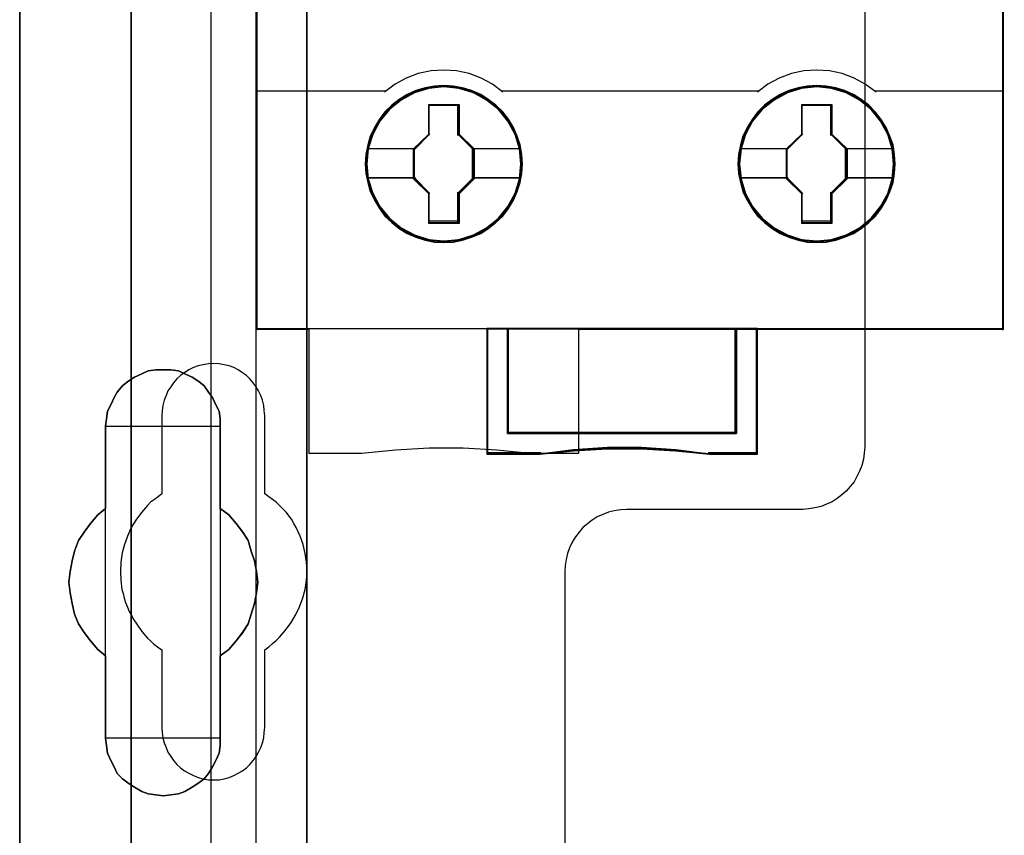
# Model space of a CAD drawing. Extents: x -558982 to 5119495, y -5290134 to 97908.
# Tile 14 of 256: x -479176 to -478702, y -25251 to -24858. Entities that reach past the tile are written whole.
import ezdxf

# ---------------------------------------------------------------- set-up
doc = ezdxf.new("R2010")
doc.units = 0
doc.header["$MEASUREMENT"] = 0
doc.layers.get('0').update_dxf_attribs({"color": 252})
for name, color, linetype in [('30', 7, 'Continuous'), ('45', 8, 'Continuous'), ('5', 7, 'Continuous'), ('50', 7, 'Continuous')]:
    doc.layers.add(name, color=color, linetype=linetype)

# ---------------------------------------------------------------- blocks, each defined once
blk = doc.blocks.new('*U1040')
at = {"layer": '5', "color": 7}
for points in [[(64.443293, -420.09206), (64.443293, -743.189759)], [(50.625815, -648.762415), (50.625815, -523.253164), (50.625815, -498.747264), (50.625815, -420.09206)], [(64.444049, -743.189733), (64.444049, -420.09035), (64.392492, -418.960093), (64.289378, -418.035337), (64.186265, -417.624335), (64.083152, -417.367458), (63.980038, -417.161957), (63.876925, -417.110582), (62.330223, -416.853705), (62.330223, -416.853705), (52.689115, -416.853705), (51.19397, -417.110582), (51.090856, -417.161957), (50.987743, -417.367458), (50.88463, -417.624335), (50.781516, -418.035337), (50.626846, -418.960093), (50.626846, -420.09035), (50.626846, -498.745964), (50.626846, -523.251991), (50.626846, -648.761896)]]:
    blk.add_lwpolyline(points, dxfattribs=at)
for points in [[(64.441398, -743.18882), (64.441398, -420.092375), (64.441398, -743.18882)], [(50.626846, -523.253168), (50.626846, -648.764229), (50.626846, -523.253168)], [(56.14293, -554.127322), (56.503953, -553.973173), (56.813401, -553.819024), (57.174424, -553.767641), (57.535447, -553.767641), (57.89647, -553.767641), (58.257493, -553.819024), (58.566941, -553.973173), (58.927964, -554.127322), (59.237413, -554.332855), (59.495286, -554.538388), (59.701585, -554.846686), (59.907884, -555.103602), (60.062608, -555.463284), (60.217332, -555.771583), (60.268907, -556.131265), (60.268907, -556.490947), (60.268907, -560.447448), (60.681505, -560.755747), (61.042528, -561.166812), (61.351976, -561.577877), (61.60985, -561.988942), (61.764574, -562.502773), (61.919298, -562.965221), (62.022447, -563.479053), (62.074022, -563.992884), (62.022447, -564.506715), (61.919298, -565.020547), (61.764574, -565.534378), (61.60985, -565.996826), (61.351976, -566.407891), (61.042528, -566.818956), (60.681505, -567.230021), (60.268907, -567.53832), (60.268907, -571.494821), (60.268907, -571.854503), (60.217332, -572.214185), (60.062608, -572.573867), (59.907884, -572.882166), (59.701585, -573.190465), (59.495286, -573.447381), (59.237413, -573.652913), (58.927964, -573.858446), (58.566941, -574.063978), (58.257493, -574.166744), (57.89647, -574.218128), (57.535447, -574.269511), (57.174424, -574.218128), (56.813401, -574.166744), (56.503953, -574.063978), (56.14293, -573.858446), (55.833482, -573.652913), (55.575608, -573.447381), (55.317735, -573.190465), (55.163011, -572.882166), (55.008286, -572.573867), (54.853562, -572.214185), (54.801988, -571.854503), (54.750413, -571.494821), (54.750413, -567.53832), (54.38939, -567.230021), (54.028367, -566.818956), (53.718919, -566.407891), (53.461045, -565.996826), (53.254746, -565.534378), (53.151597, -565.020547), (53.048447, -564.506715), (52.996873, -563.992884), (53.048447, -563.479053), (53.151597, -562.965221), (53.254746, -562.502773), (53.461045, -561.988942), (53.718919, -561.577877), (54.028367, -561.166812), (54.38939, -560.755747), (54.750413, -560.447448), (54.750413, -556.490947), (54.801988, -556.131265), (54.853562, -555.771583), (55.008286, -555.463284), (55.163011, -555.103602), (55.317735, -554.846686), (55.575608, -554.538388), (55.833482, -554.332855), (56.14293, -554.127322)], [(58.927964, -554.127322), (58.566941, -553.973173), (58.257493, -553.819024), (57.89647, -553.767641), (57.535447, -553.767641), (57.174424, -553.767641), (56.813401, -553.819024), (56.503953, -553.973173), (56.14293, -554.127322), (55.833482, -554.332855), (55.575608, -554.538388), (55.317735, -554.846686), (55.163011, -555.103602), (55.008286, -555.463284), (54.853562, -555.771583), (54.801988, -556.131265), (54.750413, -556.490947), (54.750413, -560.447448), (54.38939, -560.755747), (54.028367, -561.166812), (53.718919, -561.577877), (53.461045, -561.988942), (53.254746, -562.502773), (53.151597, -562.965221), (53.048447, -563.479053), (52.996873, -563.992884), (53.048447, -564.506715), (53.151597, -565.020547), (53.254746, -565.534378), (53.461045, -565.996826), (53.718919, -566.407891), (54.028367, -566.818956), (54.38939, -567.230021), (54.750413, -567.53832), (54.750413, -571.494821), (54.801988, -571.854503), (54.853562, -572.214185), (55.008286, -572.573867), (55.163011, -572.882166), (55.317735, -573.190465), (55.575608, -573.447381), (55.833482, -573.652913), (56.14293, -573.858446), (56.503953, -574.063978), (56.813401, -574.166744), (57.174424, -574.218128), (57.535447, -574.269511), (57.89647, -574.218128), (58.257493, -574.166744), (58.566941, -574.063978), (58.927964, -573.858446), (59.237413, -573.652913), (59.495286, -573.447381), (59.701585, -573.190465), (59.907884, -572.882166), (60.062608, -572.573867), (60.217332, -572.214185), (60.268907, -571.854503), (60.268907, -571.494821), (60.268907, -567.53832), (60.681505, -567.230021), (61.042528, -566.818956), (61.351976, -566.407891), (61.60985, -565.996826), (61.764574, -565.534378), (61.919298, -565.020547), (62.022447, -564.506715), (62.074022, -563.992884), (62.022447, -563.479053), (61.919298, -562.965221), (61.764574, -562.502773), (61.60985, -561.988942), (61.351976, -561.577877), (61.042528, -561.166812), (60.681505, -560.755747), (60.268907, -560.447448), (60.268907, -556.490947), (60.268907, -556.131265), (60.217332, -555.771583), (60.062608, -555.463284), (59.907884, -555.103602), (59.701585, -554.846686), (59.495286, -554.538388), (59.237413, -554.332855), (58.927964, -554.127322)], [(58.927964, -554.127322), (58.566941, -553.973173), (58.257493, -553.819024), (57.89647, -553.767641), (57.535447, -553.767641), (57.174424, -553.767641), (56.813401, -553.819024), (56.503953, -553.973173), (56.14293, -554.127322), (55.833482, -554.332855), (55.575608, -554.538388), (55.317735, -554.846686), (55.163011, -555.103602), (55.008286, -555.463284), (54.853562, -555.771583), (54.801988, -556.131265), (54.750413, -556.490947), (54.750413, -560.447448), (54.38939, -560.755747), (54.028367, -561.166812), (53.718919, -561.577877), (53.461045, -561.988942), (53.254746, -562.502773), (53.151597, -562.965221), (53.048447, -563.479053), (52.996873, -563.992884), (53.048447, -564.506715), (53.151597, -565.020547), (53.254746, -565.534378), (53.461045, -565.996826), (53.718919, -566.407891), (54.028367, -566.818956), (54.38939, -567.230021), (54.750413, -567.53832), (54.750413, -571.494821), (54.801988, -571.854503), (54.853562, -572.214185), (55.008286, -572.573867), (55.163011, -572.882166), (55.317735, -573.190465), (55.575608, -573.447381), (55.833482, -573.652913), (56.14293, -573.858446), (56.503953, -574.063978), (56.813401, -574.166744), (57.174424, -574.218128), (57.535447, -574.269511), (57.89647, -574.218128), (58.257493, -574.166744), (58.566941, -574.063978), (58.927964, -573.858446), (59.237413, -573.652913), (59.495286, -573.447381), (59.701585, -573.190465), (59.907884, -572.882166), (60.062608, -572.573867), (60.217332, -572.214185), (60.268907, -571.854503), (60.268907, -571.494821), (60.268907, -567.53832), (60.681505, -567.230021), (61.042528, -566.818956), (61.351976, -566.407891), (61.60985, -565.996826), (61.764574, -565.534378), (61.919298, -565.020547), (62.022447, -564.506715), (62.074022, -563.992884), (62.022447, -563.479053), (61.919298, -562.965221), (61.764574, -562.502773), (61.60985, -561.988942), (61.351976, -561.577877), (61.042528, -561.166812), (60.681505, -560.755747), (60.268907, -560.447448), (60.268907, -556.490947), (60.268907, -556.131265), (60.217332, -555.771583), (60.062608, -555.463284), (59.907884, -555.103602), (59.701585, -554.846686), (59.495286, -554.538388), (59.237413, -554.332855), (58.927964, -554.127322)], [(60.268666, -556.492573), (60.268666, -556.132676), (60.217082, -555.772779), (60.062331, -555.464296), (59.90758, -555.1044), (59.701245, -554.847331), (59.49491, -554.538848), (59.236992, -554.333192), (58.927489, -554.127537), (58.566403, -553.973296), (58.256901, -553.819054), (57.895815, -553.767641), (57.534729, -553.767641), (57.173643, -553.767641), (56.812557, -553.819054), (56.503054, -553.973296), (56.141968, -554.127537), (55.832466, -554.333192), (55.574547, -554.538848), (55.316629, -554.847331), (55.161878, -555.1044), (55.007126, -555.464296), (54.852375, -555.772779), (54.800792, -556.132676), (54.749208, -556.492573), (60.268666, -556.492573)], [(54.749208, -556.492573), (54.749208, -560.448888), (54.749208, -556.492573)], [(60.266015, -560.448888), (60.266015, -556.492573), (60.266015, -560.448888)], [(54.751859, -560.44624), (54.390538, -560.75469), (54.029217, -561.165957), (53.719514, -561.577224), (53.461428, -561.988491), (53.254959, -562.502575), (53.151724, -562.965251), (53.04849, -563.479334), (52.996873, -563.993418), (53.04849, -564.507502), (53.151724, -565.021586), (53.254959, -565.53567), (53.461428, -565.998345), (53.719514, -566.409612), (54.029217, -566.820879), (54.390538, -567.232146), (54.751859, -567.540597), (54.751859, -560.44624)], [(60.266015, -567.540597), (60.679274, -567.232146), (61.040875, -566.820879), (61.350819, -566.409612), (61.609106, -565.998345), (61.764078, -565.53567), (61.91905, -565.021586), (62.022365, -564.507502), (62.074022, -563.993418), (62.022365, -563.479334), (61.91905, -562.965251), (61.764078, -562.502575), (61.609106, -561.988491), (61.350819, -561.577224), (61.040875, -561.165957), (60.679274, -560.75469), (60.266015, -560.44624), (60.266015, -567.540597)], [(54.749208, -567.537949), (54.749208, -571.494264), (54.749208, -567.537949)], [(60.266015, -571.494264), (60.266015, -567.537949), (60.266015, -571.494264)], [(54.749208, -571.491616), (54.800792, -571.851713), (54.852375, -572.211811), (55.007126, -572.571908), (55.161878, -572.880563), (55.316629, -573.189218), (55.574547, -573.446431), (55.832466, -573.652201), (56.141968, -573.857971), (56.503054, -574.063741), (56.812557, -574.166626), (57.173643, -574.218068), (57.534729, -574.269511), (57.895815, -574.218068), (58.256901, -574.166626), (58.566403, -574.063741), (58.927489, -573.857971), (59.236992, -573.652201), (59.49491, -573.446431), (59.701245, -573.189218), (59.90758, -572.880563), (60.062331, -572.571908), (60.217082, -572.211811), (60.268666, -571.851713), (60.268666, -571.491616), (54.749208, -571.491616)]]:
    blk.add_lwpolyline(points, close=True, dxfattribs=at)
at = {"layer": '50', "color": 7}
for points in [[(55.98194, -85.921426), (391.762235, -85.921426), (391.762235, -735.000783), (55.98194, -735.000783), (55.98194, -85.921426)], [(59.825943, -728.385739), (387.918232, -728.385739), (387.918232, -441.457538), (59.825943, -441.457538), (59.825943, -728.385739)]]:
    blk.add_lwpolyline(points, dxfattribs=at)
blk = doc.blocks.new('*U1057')
at = {"layer": '50', "color": 7}
for points in [[(56.000497, -577.492635), (56.000497, -518.475839)], [(61.983887, -443.001103), (61.983887, -577.995737)]]:
    blk.add_lwpolyline(points, dxfattribs=at)
blk = doc.blocks.new('*U1058')
at = {"layer": '30', "color": 7}
for points in [[(91.27519, -463.504826), (91.27519, -557.494662), (91.252814, -557.787325), (91.208062, -558.079988), (91.140933, -558.372651), (91.029053, -558.642801), (90.894796, -558.912952), (90.760539, -559.16059), (90.58153, -559.385715), (90.380145, -559.61084), (90.178759, -559.790941), (89.954998, -559.971041), (89.708861, -560.128629), (89.440347, -560.241191), (89.171833, -560.353754), (88.880944, -560.421291), (88.590054, -560.466317), (88.299164, -560.488829), (79.81861, -560.488829), (79.52772, -560.511342), (79.214454, -560.556367), (78.945941, -560.623904), (78.677427, -560.736467), (78.408913, -560.84903), (78.162776, -561.006617), (77.939015, -561.186718), (77.715253, -561.366818), (77.536244, -561.591943), (77.357235, -561.817069), (77.200602, -562.064707), (77.066345, -562.334857), (76.976841, -562.605007), (76.909712, -562.89767), (76.86496, -563.190333), (76.842584, -563.482996), (76.842584, -585.500256)], [(91.27519, -463.504826), (91.27519, -557.494662), (91.252814, -557.787325), (91.208062, -558.079988), (91.140933, -558.372651), (91.029053, -558.642801), (90.894796, -558.912952), (90.760539, -559.16059), (90.58153, -559.385715), (90.380145, -559.61084), (90.178759, -559.790941), (89.954998, -559.971041), (89.708861, -560.128629), (89.440347, -560.241191), (89.171833, -560.353754), (88.880944, -560.421291), (88.590054, -560.466317), (88.299164, -560.488829), (79.81861, -560.488829), (79.52772, -560.511342), (79.214454, -560.556367), (78.945941, -560.623904), (78.677427, -560.736467), (78.408913, -560.84903), (78.162776, -561.006617), (77.939015, -561.186718), (77.715253, -561.366818), (77.536244, -561.591943), (77.357235, -561.817069), (77.200602, -562.064707), (77.066345, -562.334857), (76.976841, -562.605007), (76.909712, -562.89767), (76.86496, -563.190333), (76.842584, -563.482996), (76.842584, -585.500256)], [(62.409659, -570.979859), (62.409659, -567.242351), (62.611125, -567.10726), (62.790205, -566.949655), (62.969286, -566.792049), (63.125981, -566.634443), (63.416987, -566.296717), (63.685608, -565.936475), (63.909458, -565.553718), (64.088539, -565.170961), (64.245234, -564.743174), (64.357159, -564.337902), (64.424315, -563.910115), (64.4467, -563.459813), (64.424315, -563.032026), (64.357159, -562.604239), (64.267619, -562.176452), (64.110924, -561.77118), (64.021383, -561.568544), (63.931843, -561.365908), (63.819918, -561.163272), (63.707993, -560.960636), (63.439372, -560.622909), (63.125981, -560.307698), (62.969286, -560.150092), (62.790205, -560.015001), (62.611125, -559.879911), (62.409659, -559.74482), (62.409659, -555.984797), (62.387274, -555.737131), (62.364889, -555.489465), (62.297734, -555.241798), (62.230579, -555.016647), (62.118653, -554.791496), (62.006728, -554.58886), (61.850032, -554.408739), (61.693337, -554.206103), (61.536642, -554.048498), (61.335176, -553.913407), (61.13371, -553.778316), (60.932245, -553.665741), (60.708394, -553.57568), (60.462159, -553.53065), (60.215923, -553.48562), (59.969687, -553.463105), (59.701066, -553.48562), (59.454831, -553.53065), (59.208595, -553.57568), (58.984745, -553.665741), (58.760894, -553.778316), (58.559428, -553.913407), (58.357963, -554.048498), (58.178882, -554.206103), (58.022187, -554.408739), (57.887876, -554.58886), (57.753566, -554.791496), (57.664026, -555.016647), (57.574486, -555.241798), (57.50733, -555.489465), (57.484945, -555.737131), (57.46256, -555.984797), (57.46256, -559.74482), (57.28348, -559.879911), (57.104399, -560.015001), (56.925319, -560.150092), (56.768623, -560.307698), (56.477618, -560.645424), (56.208997, -561.005666), (55.985146, -561.365908), (55.806066, -561.77118), (55.671755, -562.176452), (55.55983, -562.581724), (55.492675, -563.032026), (55.47029, -563.459813), (55.492675, -563.8876), (55.537445, -564.337902), (55.6046, -564.540538), (55.64937, -564.765689), (55.716525, -564.968325), (55.806066, -565.193476), (55.895606, -565.396112), (56.007531, -565.598748), (56.119457, -565.801384), (56.253767, -566.00402), (56.500003, -566.364262), (56.768623, -566.679473), (56.925319, -566.814564), (57.082014, -566.97217), (57.261095, -567.10726), (57.46256, -567.242351), (57.46256, -570.979859), (57.484945, -571.227525), (57.50733, -571.475191), (57.574486, -571.722858), (57.664026, -571.948009), (57.753566, -572.17316), (57.887876, -572.375796), (58.022187, -572.578432), (58.178882, -572.758553), (58.357963, -572.916158), (58.559428, -573.073764), (58.760894, -573.18634), (58.984745, -573.298915), (59.208595, -573.388976), (59.454831, -573.456521), (59.701066, -573.501551), (59.969687, -573.501551), (60.215923, -573.501551), (60.462159, -573.456521), (60.708394, -573.388976), (60.932245, -573.298915), (61.13371, -573.18634), (61.335176, -573.073764), (61.536642, -572.916158), (61.693337, -572.758553), (61.850032, -572.578432), (62.006728, -572.375796), (62.118653, -572.17316), (62.230579, -571.948009), (62.297734, -571.722858), (62.364889, -571.475191), (62.387274, -571.227525), (62.409659, -570.979859)]]:
    blk.add_lwpolyline(points, dxfattribs=at)
blk = doc.blocks.new('*U1059')
at = {"layer": '45', "color": 139}
for points in [[(62.013048, -469.157042), (62.013048, -551.860983)], [(97.902782, -469.157042), (97.902782, -551.860983)], [(73.873786, -540.418386), (73.368184, -540.033009), (72.81764, -539.742494), (72.239007, -539.523125), (71.632285, -539.392689), (71.025563, -539.351187), (70.413223, -539.392689), (69.795265, -539.523125), (69.22225, -539.742494), (68.682941, -540.033009), (68.166104, -540.418386)], [(91.818653, -540.418386), (91.301575, -540.033009), (90.767637, -539.742494), (90.188735, -539.523125), (89.57611, -539.392689), (88.957866, -539.351187), (88.350862, -539.392689), (87.743858, -539.523125), (87.164956, -539.742494), (86.614156, -540.033009), (86.10832, -540.418386)], [(62.013048, -540.349535), (68.235031, -540.349535)], [(73.804859, -540.349535), (80.037446, -540.349535)], [(79.968519, -540.349535), (86.177247, -540.349535)], [(91.749726, -540.349535), (97.971708, -540.349535)], [(70.292235, -541.040698), (71.747654, -541.040698)], [(70.292235, -541.040698), (70.292235, -542.494525)], [(71.678728, -541.040698), (71.678728, -542.494525)], [(88.234451, -541.040698), (89.692521, -541.040698)], [(88.234451, -541.040698), (88.234451, -542.494525)], [(89.623594, -541.040698), (89.623594, -542.494525)], [(69.597664, -543.198929), (70.361162, -542.425673)], [(72.45283, -543.198929), (71.678728, -542.425673)], [(87.529275, -543.198929), (88.303378, -542.425673)], [(90.402999, -543.198929), (89.623594, -542.425673)], [(67.365491, -543.130078), (69.666591, -543.130078)], [(69.597664, -543.130078), (69.597664, -544.594497)], [(72.383903, -543.130078), (74.674399, -543.130078)], [(72.383903, -543.130078), (72.383903, -544.594497)], [(85.310358, -543.130078), (87.598202, -543.130078)], [(87.529275, -543.130078), (87.529275, -544.594497)], [(90.334072, -543.130078), (92.619266, -543.130078)], [(90.334072, -543.130078), (90.334072, -544.594497)], [(67.365491, -544.528293), (69.666591, -544.528293)], [(69.597664, -544.528293), (70.361162, -545.293605)], [(72.45283, -544.528293), (71.678728, -545.293605)], [(72.383903, -544.528293), (74.674399, -544.528293)], [(85.310358, -544.528293), (87.598202, -544.528293)], [(87.529275, -544.528293), (88.303378, -545.293605)], [(90.402999, -544.528293), (89.623594, -545.293605)], [(90.334072, -544.528293), (92.619266, -544.528293)], [(70.292235, -545.224753), (70.292235, -546.683876)], [(71.678728, -545.224753), (71.678728, -546.683876)], [(88.234451, -545.224753), (88.234451, -546.683876)], [(89.623594, -545.224753), (89.623594, -546.683876)], [(70.292235, -546.615025), (71.747654, -546.615025)], [(88.234451, -546.615025), (89.692521, -546.615025)], [(62.013048, -551.792131), (97.971708, -551.792131)], [(73.094381, -551.792131), (73.094381, -557.840474)], [(74.08852, -551.792131), (74.08852, -556.842127)], [(85.042603, -556.842127), (85.042603, -551.792131)], [(86.047346, -551.792131), (86.047346, -557.840474)], [(74.08852, -556.775923), (85.11153, -556.775923)], [(75.70035, -557.771622), (73.094381, -557.771622)], [(83.812522, -557.840474), (82.183022, -557.62389), (80.536723, -557.512105), (78.896023, -557.512105), (77.255324, -557.62389), (75.631423, -557.840474)], [(86.116273, -557.771622), (83.743595, -557.771622)]]:
    blk.add_lwpolyline(points, dxfattribs=at)
at = {"layer": '45', "color": 7}
for points in [[(97.937245, -532.918648), (97.937245, -540.384), (97.937245, -551.828656), (77.504971, -551.828656), (77.504971, -557.808696), (75.195236, -557.808696), (73.585084, -557.636888), (71.952723, -557.548213), (70.325914, -557.548213), (68.71021, -557.636888), (67.088953, -557.808696), (64.546023, -557.808696), (64.546023, -551.828656), (62.047512, -551.828656), (62.047512, -540.384), (62.047512, -532.918648)], [(67.320423, -543.119485), (69.637429, -543.119485)], [(72.418367, -543.119485), (74.735373, -543.119485)], [(85.249384, -543.119485), (87.576994, -543.119485)], [(90.35528, -543.119485), (92.661682, -543.119485)], [(67.320423, -544.538886), (69.637429, -544.538886)], [(72.418367, -544.538886), (74.735373, -544.538886)], [(85.249384, -544.544182), (87.576994, -544.544182)], [(90.35528, -544.544182), (92.661682, -544.544182)]]:
    blk.add_lwpolyline(points, dxfattribs=at)
for points in [[(74.806951, -543.874353), (74.778937, -543.415627), (74.706101, -542.956902), (74.554827, -542.526148), (74.381142, -542.112176), (74.140224, -541.720581), (73.865689, -541.368146), (73.529524, -541.043681), (73.165346, -540.769565), (72.801167, -540.52342), (72.364153, -540.333217), (71.932742, -540.20455), (71.478919, -540.120636), (71.025097, -540.092665), (70.576877, -540.120636), (70.123054, -540.20455), (69.680437, -540.333217), (69.265834, -540.52342), (68.879245, -540.769565), (68.526272, -541.043681), (68.190107, -541.368146), (67.926778, -541.720581), (67.68586, -542.112176), (67.489763, -542.526148), (67.366503, -542.956902), (67.276859, -543.415627), (67.248845, -543.874353), (67.276859, -544.327484), (67.366503, -544.763833), (67.489763, -545.200181), (67.68586, -545.614153), (67.926778, -546.011342), (68.190107, -546.374966), (68.526272, -546.693836), (68.879245, -546.979141), (69.265834, -547.214097), (69.680437, -547.398706), (70.123054, -547.538562), (70.576877, -547.628069), (71.025097, -547.650446), (71.478919, -547.628069), (71.932742, -547.538562), (72.364153, -547.398706), (72.801167, -547.214097), (73.165346, -546.979141), (73.529524, -546.693836), (73.865689, -546.374966), (74.140224, -546.011342), (74.381142, -545.614153), (74.554827, -545.200181), (74.706101, -544.763833), (74.778937, -544.327484), (74.806951, -543.874353)], [(74.806951, -543.874353), (74.778937, -543.415627), (74.706101, -542.956902), (74.554827, -542.526148), (74.381142, -542.112176), (74.140224, -541.720581), (73.865689, -541.368146), (73.529524, -541.043681), (73.165346, -540.769565), (72.801167, -540.52342), (72.364153, -540.333217), (71.932742, -540.20455), (71.478919, -540.120636), (71.025097, -540.092665), (70.576877, -540.120636), (70.123054, -540.20455), (69.680437, -540.333217), (69.265834, -540.52342), (68.879245, -540.769565), (68.526272, -541.043681), (68.190107, -541.368146), (67.926778, -541.720581), (67.68586, -542.112176), (67.489763, -542.526148), (67.366503, -542.956902), (67.276859, -543.415627), (67.248845, -543.874353), (67.276859, -544.327484), (67.366503, -544.763833), (67.489763, -545.200181), (67.68586, -545.614153), (67.926778, -546.011342), (68.190107, -546.374966), (68.526272, -546.693836), (68.879245, -546.979141), (69.265834, -547.214097), (69.680437, -547.398706), (70.123054, -547.538562), (70.576877, -547.628069), (71.025097, -547.650446), (71.478919, -547.628069), (71.932742, -547.538562), (72.364153, -547.398706), (72.801167, -547.214097), (73.165346, -546.979141), (73.529524, -546.693836), (73.865689, -546.374966), (74.140224, -546.011342), (74.381142, -545.614153), (74.554827, -545.200181), (74.706101, -544.763833), (74.778937, -544.327484), (74.806951, -543.874353)], [(74.806951, -543.874353), (74.778937, -543.415627), (74.706101, -542.956902), (74.554827, -542.526148), (74.381142, -542.112176), (74.140224, -541.720581), (73.865689, -541.368146), (73.529524, -541.043681), (73.165346, -540.769565), (72.801167, -540.52342), (72.364153, -540.333217), (71.932742, -540.20455), (71.478919, -540.120636), (71.025097, -540.092665), (70.576877, -540.120636), (70.123054, -540.20455), (69.680437, -540.333217), (69.265834, -540.52342), (68.879245, -540.769565), (68.526272, -541.043681), (68.190107, -541.368146), (67.926778, -541.720581), (67.68586, -542.112176), (67.489763, -542.526148), (67.366503, -542.956902), (67.276859, -543.415627), (67.248845, -543.874353), (67.276859, -544.327484), (67.366503, -544.763833), (67.489763, -545.200181), (67.68586, -545.614153), (67.926778, -546.011342), (68.190107, -546.374966), (68.526272, -546.693836), (68.879245, -546.979141), (69.265834, -547.214097), (69.680437, -547.398706), (70.123054, -547.538562), (70.576877, -547.628069), (71.025097, -547.650446), (71.478919, -547.628069), (71.932742, -547.538562), (72.364153, -547.398706), (72.801167, -547.214097), (73.165346, -546.979141), (73.529524, -546.693836), (73.865689, -546.374966), (74.140224, -546.011342), (74.381142, -545.614153), (74.554827, -545.200181), (74.706101, -544.763833), (74.778937, -544.327484), (74.806951, -543.874353)], [(92.735911, -543.874353), (92.707897, -543.415627), (92.635062, -542.956902), (92.48939, -542.531742), (92.310102, -542.11777), (92.069184, -541.726175), (91.79465, -541.37374), (91.464088, -541.049276), (91.105512, -540.769565), (90.741333, -540.52342), (90.304319, -540.333217), (89.87851, -540.20455), (89.419085, -540.120636), (88.965263, -540.092665), (88.51144, -540.120636), (88.068823, -540.20455), (87.620603, -540.333217), (87.200397, -540.52342), (86.819411, -540.769565), (86.455232, -541.049276), (86.119067, -541.37374), (85.861341, -541.726175), (85.620423, -542.11777), (85.418724, -542.531742), (85.301066, -542.956902), (85.20582, -543.415627), (85.177806, -543.874353), (85.20582, -544.327484), (85.301066, -544.769427), (85.418724, -545.205775), (85.620423, -545.619747), (85.861341, -546.016936), (86.119067, -546.374966), (86.455232, -546.693836), (86.819411, -546.979141), (87.200397, -547.214097), (87.620603, -547.398706), (88.068823, -547.538562), (88.51144, -547.628069), (88.965263, -547.650446), (89.419085, -547.628069), (89.87851, -547.538562), (90.304319, -547.398706), (90.741333, -547.214097), (91.105512, -546.979141), (91.464088, -546.693836), (91.79465, -546.374966), (92.069184, -546.016936), (92.310102, -545.619747), (92.48939, -545.205775), (92.635062, -544.769427), (92.707897, -544.327484), (92.735911, -543.874353)], [(92.735911, -543.874353), (92.707897, -543.415627), (92.635062, -542.956902), (92.48939, -542.531742), (92.310102, -542.11777), (92.069184, -541.726175), (91.79465, -541.37374), (91.464088, -541.049276), (91.105512, -540.769565), (90.741333, -540.52342), (90.304319, -540.333217), (89.87851, -540.20455), (89.419085, -540.120636), (88.965263, -540.092665), (88.51144, -540.120636), (88.068823, -540.20455), (87.620603, -540.333217), (87.200397, -540.52342), (86.819411, -540.769565), (86.455232, -541.049276), (86.119067, -541.37374), (85.861341, -541.726175), (85.620423, -542.11777), (85.418724, -542.531742), (85.301066, -542.956902), (85.20582, -543.415627), (85.177806, -543.874353), (85.20582, -544.327484), (85.301066, -544.769427), (85.418724, -545.205775), (85.620423, -545.619747), (85.861341, -546.016936), (86.119067, -546.374966), (86.455232, -546.693836), (86.819411, -546.979141), (87.200397, -547.214097), (87.620603, -547.398706), (88.068823, -547.538562), (88.51144, -547.628069), (88.965263, -547.650446), (89.419085, -547.628069), (89.87851, -547.538562), (90.304319, -547.398706), (90.741333, -547.214097), (91.105512, -546.979141), (91.464088, -546.693836), (91.79465, -546.374966), (92.069184, -546.016936), (92.310102, -545.619747), (92.48939, -545.205775), (92.635062, -544.769427), (92.707897, -544.327484), (92.735911, -543.874353)], [(92.735911, -543.874353), (92.707897, -543.415627), (92.635062, -542.956902), (92.48939, -542.531742), (92.310102, -542.11777), (92.069184, -541.726175), (91.79465, -541.37374), (91.464088, -541.049276), (91.105512, -540.769565), (90.741333, -540.52342), (90.304319, -540.333217), (89.87851, -540.20455), (89.419085, -540.120636), (88.965263, -540.092665), (88.51144, -540.120636), (88.068823, -540.20455), (87.620603, -540.333217), (87.200397, -540.52342), (86.819411, -540.769565), (86.455232, -541.049276), (86.119067, -541.37374), (85.861341, -541.726175), (85.620423, -542.11777), (85.418724, -542.531742), (85.301066, -542.956902), (85.20582, -543.415627), (85.177806, -543.874353), (85.20582, -544.327484), (85.301066, -544.769427), (85.418724, -545.205775), (85.620423, -545.619747), (85.861341, -546.016936), (86.119067, -546.374966), (86.455232, -546.693836), (86.819411, -546.979141), (87.200397, -547.214097), (87.620603, -547.398706), (88.068823, -547.538562), (88.51144, -547.628069), (88.965263, -547.650446), (89.419085, -547.628069), (89.87851, -547.538562), (90.304319, -547.398706), (90.741333, -547.214097), (91.105512, -546.979141), (91.464088, -546.693836), (91.79465, -546.374966), (92.069184, -546.016936), (92.310102, -545.619747), (92.48939, -545.205775), (92.635062, -544.769427), (92.707897, -544.327484), (92.735911, -543.874353)], [(70.310136, -541.003624), (71.75968, -541.003624), (71.75968, -542.43354), (72.487294, -543.145694), (72.487294, -544.581217), (71.75968, -545.304586), (71.75968, -546.728895), (70.310136, -546.728895), (70.310136, -545.304586), (69.571153, -544.581217), (69.571153, -543.145694), (70.310136, -542.43354), (70.310136, -541.003624)], [(70.310136, -541.003624), (71.75968, -541.003624), (71.75968, -542.43354), (72.487294, -543.145694), (72.487294, -544.581217), (71.75968, -545.304586), (71.75968, -546.728895), (70.310136, -546.728895), (70.310136, -545.304586), (69.571153, -544.581217), (69.571153, -543.145694), (70.310136, -542.43354), (70.310136, -541.003624)], [(70.310136, -541.003624), (71.75968, -541.003624), (71.75968, -541.003624), (71.75968, -542.43354), (71.75968, -542.43354), (72.487294, -543.145694), (72.487294, -543.145694), (72.487294, -544.581217), (72.487294, -544.581217), (71.75968, -545.304586), (71.75968, -545.304586), (71.75968, -546.728895), (71.75968, -546.728895), (70.310136, -546.728895), (70.310136, -546.728895), (70.310136, -545.304586), (70.310136, -545.304586), (69.571153, -544.581217), (69.571153, -544.581217), (69.571153, -543.145694), (69.571153, -543.145694), (70.310136, -542.43354), (70.310136, -542.43354), (70.310136, -541.003624), (70.310136, -541.003624)], [(70.325154, -541.035402), (71.741753, -541.035402), (71.741753, -542.449444), (72.45283, -543.153693), (72.45283, -544.573281), (71.741753, -545.28862), (71.741753, -546.697117), (70.325154, -546.697117), (70.325154, -545.28862), (69.602966, -544.573281), (69.602966, -543.153693), (70.325154, -542.449444), (70.325154, -541.035402)], [(88.241365, -541.008921), (89.690909, -541.008921), (89.690909, -542.438914), (90.424207, -543.145499), (90.424207, -544.586708), (89.690909, -545.310117), (89.690909, -546.728895), (88.241365, -546.728895), (88.241365, -545.310117), (87.508067, -544.586708), (87.508067, -543.145499), (88.241365, -542.438914), (88.241365, -541.008921)], [(88.241365, -541.008921), (89.690909, -541.008921), (89.690909, -542.438914), (90.424207, -543.145499), (90.424207, -544.586708), (89.690909, -545.310117), (89.690909, -546.728895), (88.241365, -546.728895), (88.241365, -545.310117), (87.508067, -544.586708), (87.508067, -543.145499), (88.241365, -542.438914), (88.241365, -541.008921)], [(88.241365, -541.008921), (89.690909, -541.008921), (89.690909, -541.008921), (89.690909, -542.438914), (89.690909, -542.438914), (90.424207, -543.145499), (90.424207, -543.145499), (90.424207, -544.586708), (90.424207, -544.586708), (89.690909, -545.310117), (89.690909, -545.310117), (89.690909, -546.728895), (89.690909, -546.728895), (88.241365, -546.728895), (88.241365, -546.728895), (88.241365, -545.310117), (88.241365, -545.310117), (87.508067, -544.586708), (87.508067, -544.586708), (87.508067, -543.145499), (87.508067, -543.145499), (88.241365, -542.438914), (88.241365, -542.438914), (88.241365, -541.008921), (88.241365, -541.008921)], [(88.259163, -541.040698), (89.675762, -541.040698), (89.675762, -542.454803), (90.392395, -543.153537), (90.392395, -544.578733), (89.675762, -545.294103), (89.675762, -546.697117), (88.259163, -546.697117), (88.259163, -545.294103), (87.54253, -544.578733), (87.54253, -543.153537), (88.259163, -542.454803), (88.259163, -541.040698)], [(85.106002, -556.831483), (74.093489, -556.831483), (74.093489, -551.792131), (73.094381, -551.792131), (73.094381, -557.840474), (75.645176, -557.840474), (77.263842, -557.666703), (78.899253, -557.577015), (80.534665, -557.577015), (82.175657, -557.666703), (83.799905, -557.840474), (86.116273, -557.840474), (86.116273, -551.792131), (85.106002, -551.792131), (85.106002, -556.831483)], [(74.08852, -556.842127), (85.11153, -556.842127), (85.11153, -551.792131), (74.08852, -551.792131), (74.08852, -556.842127)]]:
    blk.add_lwpolyline(points, close=True, dxfattribs=at)
at = {"layer": '45', "color": 139}
for points in [[(74.775138, -543.874327), (74.74737, -543.419781), (74.675173, -542.965235), (74.525225, -542.538404), (74.353063, -542.128204), (74.114258, -541.740177), (73.842131, -541.390952), (73.508914, -541.069443), (73.147928, -540.797824), (72.786943, -540.553921), (72.353761, -540.365451), (71.926133, -540.237956), (71.47629, -540.154807), (71.026447, -540.127091), (70.582157, -540.154807), (70.132314, -540.237956), (69.693579, -540.365451), (69.282611, -540.553921), (68.899411, -540.797824), (68.549534, -541.069443), (68.216316, -541.390952), (67.955296, -541.740177), (67.716491, -542.128204), (67.522114, -542.538404), (67.399935, -542.965235), (67.311077, -543.419781), (67.283309, -543.874327), (67.311077, -544.323331), (67.399935, -544.755704), (67.522114, -545.188077), (67.716491, -545.598278), (67.955296, -545.991848), (68.216316, -546.35216), (68.549534, -546.668125), (68.899411, -546.95083), (69.282611, -547.183647), (69.693579, -547.366574), (70.132314, -547.505155), (70.582157, -547.593847), (71.026447, -547.61602), (71.47629, -547.593847), (71.926133, -547.505155), (72.353761, -547.366574), (72.786943, -547.183647), (73.147928, -546.95083), (73.508914, -546.668125), (73.842131, -546.35216), (74.114258, -545.991848), (74.353063, -545.598278), (74.525225, -545.188077), (74.675173, -544.755704), (74.74737, -544.323331), (74.775138, -543.874327)], [(74.751279, -543.868908), (74.717659, -543.331794), (74.59999, -542.80587), (74.415082, -542.313516), (74.151728, -541.854731), (73.849151, -541.435111), (73.468127, -541.060251), (73.025468, -540.741339), (72.571602, -540.489567), (72.067307, -540.29934), (71.551805, -540.187441), (71.025096, -540.148276), (70.487181, -540.187441), (69.971679, -540.29934), (69.472987, -540.489567), (69.007915, -540.741339), (68.582065, -541.060251), (68.217852, -541.435111), (67.898465, -541.854731), (67.640714, -542.313516), (67.455806, -542.80587), (67.338137, -543.331794), (67.304517, -543.868908), (67.338137, -544.389236), (67.455806, -544.91516), (67.640714, -545.413109), (67.898465, -545.871894), (68.217852, -546.291514), (68.582065, -546.666375), (69.007915, -546.996476), (69.472987, -547.253843), (69.971679, -547.427286), (70.487181, -547.539184), (71.025096, -547.589539), (71.551805, -547.539184), (72.067307, -547.427286), (72.571602, -547.253843), (73.025468, -546.996476), (73.468127, -546.666375), (73.849151, -546.291514), (74.151728, -545.871894), (74.415082, -545.413109), (74.59999, -544.91516), (74.717659, -544.389236), (74.751279, -543.868908)], [(74.735373, -543.868908), (74.662509, -543.136318), (74.460734, -542.448467), (74.107626, -541.810946), (73.653631, -541.251717), (73.087539, -540.798742), (72.448583, -540.45202), (71.747973, -540.233921), (71.024944, -540.166813), (70.301915, -540.233921), (69.61812, -540.45202), (68.967954, -540.798742), (68.413072, -541.251717), (67.947867, -541.810946), (67.605969, -542.448467), (67.392984, -543.136318), (67.325725, -543.868908), (67.392984, -544.58472), (67.605969, -545.283756), (67.947867, -545.915685), (68.413072, -546.480506), (68.967954, -546.944666), (69.61812, -547.285795), (70.301915, -547.498302), (71.024944, -547.571002), (71.747973, -547.498302), (72.448583, -547.285795), (73.087539, -546.944666), (73.653631, -546.480506), (74.107626, -545.915685), (74.460734, -545.283756), (74.662509, -544.58472), (74.735373, -543.868908)], [(92.701448, -543.874327), (92.67368, -543.419781), (92.601483, -542.965235), (92.457089, -542.543948), (92.279373, -542.133747), (92.040567, -541.74572), (91.76844, -541.396495), (91.440777, -541.074987), (91.085345, -540.797824), (90.72436, -540.553921), (90.291178, -540.365451), (89.869103, -540.237956), (89.413706, -540.154807), (88.963863, -540.127091), (88.51402, -540.154807), (88.075285, -540.237956), (87.630995, -540.365451), (87.214474, -540.553921), (86.836828, -540.797824), (86.475843, -541.074987), (86.142626, -541.396495), (85.88716, -541.74572), (85.648354, -542.133747), (85.448424, -542.543948), (85.331798, -542.965235), (85.237386, -543.419781), (85.209618, -543.874327), (85.237386, -544.323331), (85.331798, -544.761247), (85.448424, -545.193621), (85.648354, -545.603821), (85.88716, -545.997392), (86.142626, -546.35216), (86.475843, -546.668125), (86.836828, -546.95083), (87.214474, -547.183647), (87.630995, -547.366574), (88.075285, -547.505155), (88.51402, -547.593847), (88.963863, -547.61602), (89.413706, -547.593847), (89.869103, -547.505155), (90.291178, -547.366574), (90.72436, -547.183647), (91.085345, -546.95083), (91.440777, -546.668125), (91.76844, -546.35216), (92.040567, -545.997392), (92.279373, -545.603821), (92.457089, -545.193621), (92.601483, -544.761247), (92.67368, -544.323331), (92.701448, -543.874327)], [(92.680239, -543.868908), (92.646616, -543.331794), (92.528932, -542.80587), (92.344002, -542.313516), (92.097427, -541.854731), (91.766793, -541.435111), (91.402536, -541.060251), (90.976635, -540.741339), (90.51711, -540.489567), (90.018357, -540.29934), (89.497188, -540.187441), (88.959208, -540.148276), (88.432435, -540.187441), (87.91687, -540.29934), (87.412514, -540.489567), (86.958593, -540.741339), (86.527088, -541.060251), (86.151622, -541.435111), (85.832196, -541.854731), (85.585622, -542.313516), (85.389483, -542.80587), (85.283008, -543.331794), (85.249384, -543.868908), (85.283008, -544.389236), (85.389483, -544.91516), (85.585622, -545.413109), (85.832196, -545.871894), (86.151622, -546.291514), (86.527088, -546.666375), (86.958593, -546.996476), (87.412514, -547.253843), (87.91687, -547.427286), (88.432435, -547.539184), (88.959208, -547.589539), (89.497188, -547.539184), (90.018357, -547.427286), (90.51711, -547.253843), (90.976635, -546.996476), (91.402536, -546.666375), (91.766793, -546.291514), (92.097427, -545.871894), (92.344002, -545.413109), (92.528932, -544.91516), (92.646616, -544.389236), (92.680239, -543.868908)], [(92.661682, -543.868908), (92.594448, -543.136318), (92.387141, -542.454059), (92.039763, -541.816538), (91.580328, -541.257309), (91.020041, -540.798742), (90.381313, -540.45202), (89.680954, -540.233921), (88.963787, -540.166813), (88.235414, -540.233921), (87.551863, -540.45202), (86.913136, -540.798742), (86.341643, -541.257309), (85.876605, -541.816538), (85.540432, -542.454059), (85.327523, -543.136318), (85.254686, -543.868908), (85.327523, -544.590313), (85.540432, -545.289349), (85.876605, -545.921277), (86.341643, -546.480506), (86.913136, -546.944666), (87.551863, -547.285795), (88.235414, -547.498302), (88.963787, -547.571002), (89.680954, -547.498302), (90.381313, -547.285795), (91.020041, -546.944666), (91.580328, -546.480506), (92.039763, -545.921277), (92.387141, -545.289349), (92.594448, -544.590313), (92.661682, -543.868908)]]:
    blk.add_lwpolyline(points, close=True, dxfattribs=at)
at = {"layer": '45', "color": 59}
for points in [[(85.106002, -556.831483), (74.093489, -556.831483), (74.093489, -551.792131), (73.094381, -551.792131), (73.094381, -557.840474), (75.645176, -557.840474), (77.263842, -557.666703), (78.899253, -557.577015), (80.534665, -557.577015), (82.175657, -557.666703), (83.799905, -557.840474), (86.116273, -557.840474), (86.116273, -551.792131), (85.106002, -551.792131), (85.106002, -556.831483)], [(85.079331, -556.810749), (74.122867, -556.810749), (74.122867, -551.826557), (73.128845, -551.826557), (73.128845, -557.808696), (75.666657, -557.808696), (77.277085, -557.636828), (78.904173, -557.548121), (80.53126, -557.548121), (82.163901, -557.636828), (83.779882, -557.808696), (86.08446, -557.808696), (86.08446, -551.826557), (85.079331, -551.826557), (85.079331, -556.810749)], [(74.08852, -556.842127), (85.11153, -556.842127), (85.11153, -551.792131), (74.08852, -551.792131), (74.08852, -556.842127)], [(74.122983, -556.810349), (85.079717, -556.810349), (85.079717, -551.826557), (74.122983, -551.826557), (74.122983, -556.810349)]]:
    blk.add_lwpolyline(points, close=True, dxfattribs=at)

msp = doc.modelspace()

# ---------------------------------------------------------------- block references
at = {"xscale": 10, "yscale": 10, "zscale": 10}
for name in ['*U1040', '*U1058', '*U1057', '*U1059']:
    msp.add_blockref(name, (-479682.25, -19489.05), dxfattribs=at)

doc.saveas('drawing.dxf')
